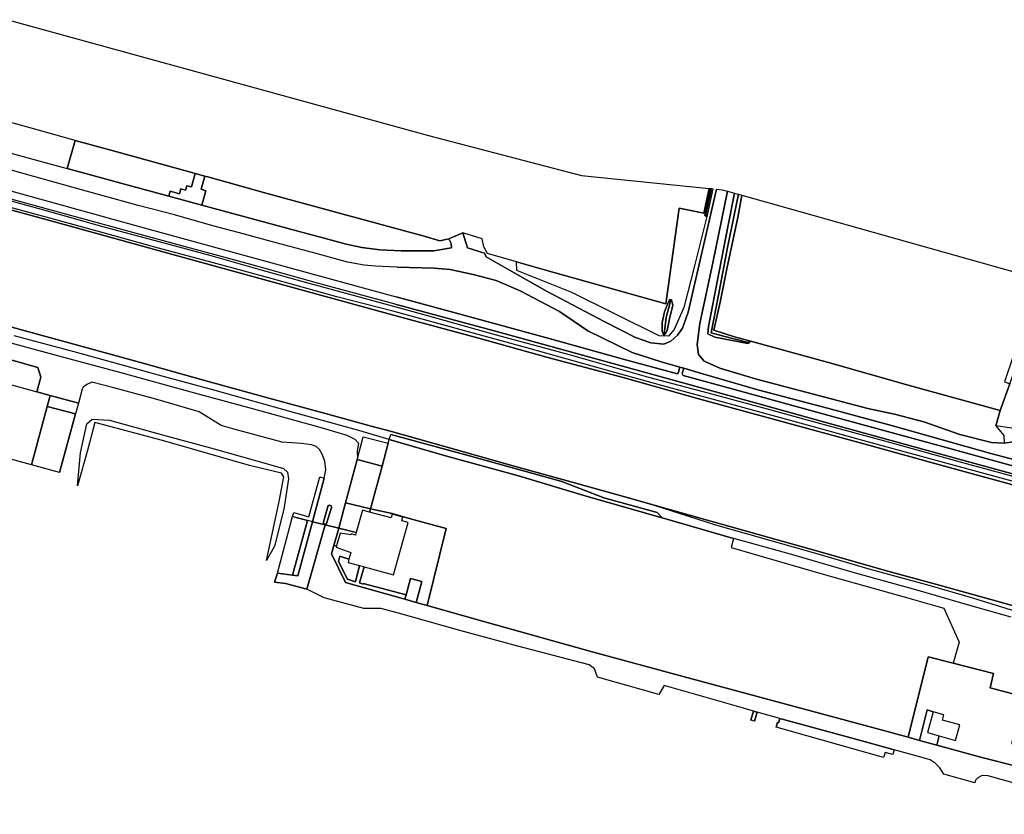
# Model space of a CAD drawing. Extents: x -26035517 to 31750492, y -9237385 to 8160032.
# Tile 54 of 256: x -21052491 to -20645771, y 1913336 to 2241474. Entities that reach past the tile are written whole.
import ezdxf

# ---------------------------------------------------------------- set-up
doc = ezdxf.new("R2010")
doc.units = 0
doc.layers.add('T-25', color=7, linetype='CONTINUOUS')

msp = doc.modelspace()

# ---------------------------------------------------------------- linework, layer by layer
at = {"layer": 'T-25', "color": 9}
for points in [[(-21057339, 2241474, 6450), (-20883601, 2193674, 6170), (-20820465, 2177153, 6263), (-20767743, 2171817, 6123), (-20769928, 2161597, 6123), (-20780038, 2163664, 6063), (-20785567, 2124199, 5957), (-20834720, 2137858, 6050), (-20847275, 2141464, 6202), (-20859229, 2144898, 6347), (-20860829, 2147651, 6230), (-20861507, 2151004, 6190), (-20869497, 2153515, 6257), (-20875229, 2150949, 6280), (-20878895, 2150115, 6360), (-20885432, 2152124, 6113), (-20919424, 2161301, 6113), (-20950221, 2169765, 6270), (-20974728, 2176588, 6277), (-20976038, 2176925, 6277), (-20980022, 2177948, 6277), (-20980445, 2178057, 6277), (-21014799, 2187553, 6203), (-21029568, 2191653, 6262), (-21047266, 2196567, 6333), (-21068328, 2202324, 6333)], [(-21101342, 2199033, 6465), (-21093583, 2196789, 6463), (-21061777, 2187864, 6457), (-21034921, 2180574, 6460), (-21032826, 2179998, 6458), (-21007706, 2173093, 6430), (-20990854, 2168618, 6450), (-20977238, 2164940, 6447), (-20937097, 2153941, 6430), (-20926786, 2151189, 6453), (-20917689, 2148789, 6427), (-20911115, 2147339, 6400), (-20903758, 2146421, 6377), (-20894965, 2146026, 6383)], [(-20896565, 2139303, 6477), (-20905468, 2139698, 6473), (-20910176, 2140124, 6467), (-20917071, 2141409, 6457), (-20929995, 2144885, 6480), (-20948660, 2149851, 6463), (-20959573, 2152961, 6463), (-20972754, 2156411, 6463), (-20988587, 2160870, 6507), (-21003596, 2164759, 6500), (-21026899, 2171228, 6537), (-21050058, 2177623, 6530), (-21072147, 2183866, 6537), (-21098743, 2191126, 6543), (-21101342, 2191891, 6542)], [(-21029568, 2191653, 6262), (-21032826, 2179998, 6458)], [(-21061777, 2187864, 6457), (-21034921, 2180574, 6460), (-21032826, 2179998, 6458), (-21007706, 2173093, 6430), (-20990854, 2168618, 6450), (-20977238, 2164940, 6447), (-20937097, 2153941, 6430), (-20926786, 2151189, 6453), (-20917689, 2148789, 6427), (-20911115, 2147339, 6400), (-20903758, 2146421, 6377), (-20894965, 2146026, 6383), (-20881462, 2145965, 6490), (-20874116, 2147244, 6490), (-20874322, 2149099, 6377), (-20875229, 2150949, 6280), (-20869497, 2153515, 6257), (-20867450, 2147298, 6410), (-20860544, 2144998, 6417), (-20859838, 2143513, 6447), (-20850182, 2138084, 6440), (-20834579, 2129181, 6360), (-20811125, 2116778, 6243), (-20798165, 2110228, 6310), (-20791822, 2108041, 6343), (-20786396, 2107540, 6360), (-20783479, 2108694, 6357), (-20780824, 2111180, 6353), (-20778756, 2114043, 6347), (-20776329, 2120752, 6340), (-20769564, 2149987, 6377), (-20764695, 2171509, 6287), (-20762368, 2171273, 6267), (-20760092, 2170634, 6177), (-20766041, 2141802, 6350), (-20771504, 2116049, 6407), (-20772703, 2107397, 6430), (-20772077, 2103188, 6400), (-20769772, 2100451, 6400), (-20763233, 2097600, 6440), (-20748096, 2093013, 6583), (-20702157, 2080919, 6703), (-20691173, 2078635, 6717), (-20678947, 2075425, 6663), (-20664175, 2070184, 6650), (-20651123, 2066809, 6553), (-20645847, 2066563, 6543), (-20639233, 2067581, 6510)], [(-21101342, 2183045, 6651), (-21090334, 2180027, 6647), (-21065783, 2173358, 6637), (-21035292, 2164966, 6643), (-21002546, 2155941, 6640), (-20968415, 2146617, 6660), (-20929785, 2135988, 6567), (-20896975, 2126999, 6583)], [(-20617845, 2053554, 6847), (-20651358, 2062286, 6780), (-20692363, 2073848, 6787), (-20718805, 2081058, 6740), (-20747560, 2088634, 6687), (-20770814, 2095345, 6580), (-20778182, 2097503, 6571), (-20779820, 2097983, 6569), (-20787470, 2100223, 6560), (-20799454, 2104064, 6453), (-20817809, 2113033, 6400), (-20829553, 2120935, 6437), (-20845727, 2129558, 6490), (-20855711, 2133805, 6513), (-20865210, 2136255, 6513), (-20874669, 2138262, 6513), (-20881237, 2138923, 6493), (-20896565, 2139303, 6477), (-20905468, 2139698, 6473), (-20910176, 2140124, 6467), (-20917071, 2141409, 6457), (-20929995, 2144885, 6480), (-20948660, 2149851, 6463), (-20959573, 2152961, 6463), (-20972754, 2156411, 6463), (-20988587, 2160870, 6507), (-21003596, 2164759, 6500), (-21026899, 2171228, 6537), (-21050058, 2177623, 6530), (-21072147, 2183866, 6537)], [(-20897367, 2123951, 6603), (-20929412, 2132698, 6603), (-20957024, 2140335, 6600), (-20987079, 2148565, 6597), (-21004215, 2153227, 6613), (-21032492, 2160952, 6607), (-21066165, 2170153, 6607), (-21101020, 2179803, 6607), (-21101342, 2179891, 6608)], [(-20990854, 2168618, 6450), (-20990288, 2170699, 6497), (-20986419, 2169612, 6440), (-20985889, 2171562, 6393), (-20983966, 2171048, 6393), (-20983414, 2172931, 6373), (-20981457, 2172474, 6310), (-20980022, 2177948, 6277)], [(-20974728, 2176588, 6277), (-20976038, 2176925, 6277), (-20980022, 2177948, 6277), (-20980445, 2178057, 6277)], [(-20976038, 2176925, 6277), (-20977530, 2171424, 6323), (-20975597, 2170839, 6337), (-20977238, 2164940, 6447)], [(-20896633, 2119058, 5473), (-20926226, 2127223, 5473), (-20962784, 2137191, 5487), (-20992852, 2145463, 5487), (-21032669, 2156513, 5487), (-21070923, 2166939, 5490), (-21101342, 2175232, 5490)], [(-21065783, 2173358, 6637), (-21035292, 2164966, 6643), (-21002546, 2155941, 6640), (-20968415, 2146617, 6660), (-20929785, 2135988, 6567), (-20896975, 2126999, 6583), (-20869540, 2119639, 6673), (-20833797, 2109804, 6693), (-20803254, 2101323, 6723), (-20780828, 2095258, 6643), (-20780417, 2095860, 6643), (-20779820, 2097983, 6569), (-20778182, 2097503, 6571), (-20778901, 2095425, 6710), (-20778492, 2094512, 6710), (-20758737, 2089115, 6733), (-20716682, 2077618, 6790), (-20671349, 2065173, 6810), (-20631377, 2054232, 6750)], [(-20622280, 2048491, 6697), (-20666451, 2060596, 6700), (-20714515, 2073748, 6733), (-20749660, 2083568, 6723), (-20788455, 2094255, 6720), (-20818545, 2102472, 6720), (-20856524, 2112928, 6713), (-20897367, 2123951, 6603), (-20929412, 2132698, 6603), (-20957024, 2140335, 6600), (-20987079, 2148565, 6597), (-21004215, 2153227, 6613), (-21032492, 2160952, 6607), (-21066165, 2170153, 6607)], [(-21065228, 2169120, 6580), (-21041182, 2162489, 6590), (-21017754, 2155945, 6563), (-20992404, 2149132, 6550), (-20973532, 2144033, 6567), (-20953274, 2138374, 6537), (-20935516, 2133322, 6513), (-20914806, 2127717, 6513), (-20900143, 2123744, 6533), (-20884568, 2119427, 6690), (-20855679, 2111296, 6690), (-20825524, 2103148, 6693), (-20792725, 2093891, 6693), (-20770314, 2087932, 6703), (-20743722, 2080818, 6727), (-20721636, 2074779, 6727), (-20693813, 2067129, 6707), (-20663030, 2058623, 6700), (-20635683, 2051239, 6673)], [(-20764695, 2171509, 6287), (-20769564, 2149987, 6377), (-20776329, 2120752, 6340), (-20778756, 2114043, 6347), (-20780824, 2111180, 6353), (-20783479, 2108694, 6357), (-20786396, 2107540, 6360), (-20791822, 2108041, 6343), (-20798165, 2110228, 6310), (-20811125, 2116778, 6243), (-20834579, 2129181, 6360), (-20850182, 2138084, 6440), (-20859838, 2143513, 6447), (-20860544, 2144998, 6417), (-20867450, 2147298, 6410), (-20869497, 2153515, 6257)], [(-20544295, 2037503, 6760), (-20579648, 2047760, 6760), (-20611873, 2056947, 6770), (-20629160, 2061412, 6693), (-20631178, 2063064, 6620), (-20631306, 2065645, 6523), (-20629283, 2067965, 6473), (-20631084, 2069481, 6447), (-20639233, 2067581, 6510), (-20645847, 2066563, 6543), (-20651123, 2066809, 6553), (-20664175, 2070184, 6650), (-20678947, 2075425, 6663), (-20691173, 2078635, 6717), (-20702157, 2080919, 6703), (-20748096, 2093013, 6583), (-20763233, 2097600, 6440), (-20769772, 2100451, 6400), (-20772077, 2103188, 6400), (-20772703, 2107397, 6430), (-20771504, 2116049, 6407), (-20766041, 2141802, 6350), (-20760092, 2170634, 6177)], [(-21070923, 2166939, 5490), (-21032669, 2156513, 5487), (-20992852, 2145463, 5487), (-20962784, 2137191, 5487), (-20926226, 2127223, 5473), (-20896633, 2119058, 5473), (-20863327, 2110112, 5667), (-20834319, 2101982, 5667), (-20803270, 2093781, 5653), (-20772478, 2085018, 5643), (-20742152, 2076825, 5643), (-20700701, 2065468, 5637), (-20671965, 2057457, 5627), (-20636713, 2047826, 5627)], [(-20635973, 2049050, 5827), (-20667871, 2057772, 5827), (-20701769, 2066960, 5827), (-20732606, 2075486, 5793), (-20764323, 2084176, 5780), (-20785331, 2089896, 5810), (-20811673, 2097147, 5810), (-20842944, 2105915, 5843), (-20867618, 2112666, 5843), (-20897854, 2120906, 5533), (-20897854, 2120906, 5533), (-20921531, 2127096, 5543), (-20950130, 2135034, 5557), (-20973044, 2141256, 5603), (-20995186, 2147110, 5600), (-21017461, 2153295, 5643), (-21040003, 2159481, 5583), (-21064532, 2166155, 5547)], [(-20768461, 2160783, 6093), (-20773683, 2139800, 6227), (-20778156, 2122687, 6360), (-20782090, 2113576, 6380), (-20784535, 2110718, 6383), (-20788358, 2110882, 6307), (-20824405, 2128768, 6307), (-20847142, 2137919, 6310), (-20847275, 2141464, 6202)], [(-20869497, 2153515, 6257), (-20875229, 2150949, 6280)], [(-20875229, 2150949, 6280), (-20874322, 2149099, 6377), (-20874116, 2147244, 6490), (-20881462, 2145965, 6490), (-20894965, 2146026, 6383)], [(-20896565, 2139303, 6477), (-20881237, 2138923, 6493), (-20874669, 2138262, 6513), (-20865210, 2136255, 6513), (-20855711, 2133805, 6513), (-20845727, 2129558, 6490), (-20829553, 2120935, 6437), (-20817809, 2113033, 6400), (-20799454, 2104064, 6453), (-20787470, 2100223, 6560), (-20779820, 2097983, 6569), (-20778182, 2097503, 6571), (-20770814, 2095345, 6580), (-20747560, 2088634, 6687), (-20718805, 2081058, 6740), (-20692363, 2073848, 6787), (-20651358, 2062286, 6780), (-20617845, 2053554, 6847), (-20588827, 2045610, 6847), (-20559573, 2037336, 6783), (-20541937, 2032229, 6713)], [(-21101342, 2126849, 5467), (-21083338, 2121886, 5467), (-21057251, 2114861, 5467), (-21023039, 2105530, 5467), (-21001006, 2099480, 5467), (-20976589, 2092683, 5467), (-20949635, 2085177, 5467), (-20925141, 2078512, 5467), (-20907254, 2073624, 5467)], [(-20897367, 2123951, 6603), (-20856524, 2112928, 6713), (-20818545, 2102472, 6720), (-20788455, 2094255, 6720), (-20749660, 2083568, 6723), (-20714515, 2073748, 6733), (-20666451, 2060596, 6700), (-20622280, 2048491, 6697), (-20575393, 2035608, 6703), (-20539011, 2025621, 6670)], [(-20779820, 2097983, 6569), (-20780417, 2095860, 6643), (-20780828, 2095258, 6643), (-20803254, 2101323, 6723), (-20833797, 2109804, 6693), (-20869540, 2119639, 6673), (-20896975, 2126999, 6583)], [(-21101342, 2120376, 7067), (-21092353, 2117953, 7063), (-21065925, 2110710, 7067), (-21035862, 2102498, 7063), (-21011275, 2095862, 7023), (-20980340, 2087320, 7027), (-20956929, 2081082, 7003), (-20928508, 2073188, 6997), (-20917396, 2069967, 6980), (-20914096, 2068295, 7007)], [(-20546939, 2023353, 5620), (-20579678, 2032146, 5620), (-20603574, 2038597, 5623), (-20636713, 2047826, 5627), (-20671965, 2057457, 5627), (-20700701, 2065468, 5637), (-20742152, 2076825, 5643), (-20772478, 2085018, 5643), (-20803270, 2093781, 5653), (-20834319, 2101982, 5667), (-20863327, 2110112, 5667), (-20896633, 2119058, 5473)], [(-21101342, 2112840, 6996), (-21100445, 2113223, 6990), (-21073787, 2105934, 6967), (-21045049, 2097839, 6963), (-21043784, 2093807, 6977), (-21045455, 2087775, 6867)], [(-20639636, 1998797, 5470), (-20648889, 2001299, 5470), (-20673585, 2008207, 5467), (-20695413, 2014202, 5467), (-20720878, 2021462, 5467), (-20743516, 2027776, 5467), (-20774785, 2036626, 5473), (-20790451, 2041029, 5473), (-20802498, 2044414, 5473), (-20826785, 2051130, 5473), (-20848204, 2057144, 5473), (-20872019, 2063822, 5473), (-20898855, 2071386, 5390), (-20907254, 2073624, 5467), (-20925141, 2078512, 5467), (-20949635, 2085177, 5467), (-20976589, 2092683, 5467), (-21001006, 2099480, 5467), (-21023039, 2105530, 5467), (-21057251, 2114861, 5467)], [(-21057251, 2114861, 5467), (-21023039, 2105530, 5467), (-21001006, 2099480, 5467), (-20976589, 2092683, 5467), (-20949635, 2085177, 5467), (-20925141, 2078512, 5467), (-20907254, 2073624, 5467), (-20898855, 2071386, 5390), (-20872019, 2063822, 5473), (-20848204, 2057144, 5473), (-20826785, 2051130, 5473), (-20802498, 2044414, 5473), (-20790451, 2041029, 5473), (-20765053, 2032943, 5667), (-20752433, 2029240, 5660), (-20722863, 2020908, 5640), (-20701684, 2014665, 5760), (-20677011, 2007911, 5673), (-20658957, 2002733, 5690), (-20641095, 1997281, 5747)], [(-20642996, 1994786, 6960), (-20660070, 1999555, 6997), (-20682355, 2005976, 7010), (-20708233, 2013191, 7060), (-20733113, 2020505, 7027), (-20757500, 2027250, 7077), (-20757605, 2027280, 7077), (-20785226, 2035219, 7070), (-20787050, 2035735, 7071), (-20818545, 2044651, 7087), (-20846457, 2053131, 7063), (-20876580, 2061380, 6953), (-20899848, 2068117, 6933), (-20912347, 2071768, 6867), (-20912347, 2071768, 6867), (-20939408, 2079301, 6747), (-20971811, 2088310, 6727), (-20995139, 2094734, 6783), (-21029997, 2104271, 6790), (-21054729, 2110984, 6843)], [(-21065925, 2110710, 7067), (-21035862, 2102498, 7063), (-21011275, 2095862, 7023), (-20980340, 2087320, 7027), (-20956929, 2081082, 7003), (-20928508, 2073188, 6997), (-20917396, 2069967, 6980), (-20914096, 2068295, 7007), (-20912594, 2066628, 7063), (-20913062, 2063420, 7050), (-20912965, 2060320, 7006), (-20913093, 2059838, 7007), (-20917870, 2041918, 7023), (-20920687, 2031470, 7062), (-20926366, 2032832, 7193), (-20931478, 2034145, 7186), (-20926675, 2052198, 7063), (-20925970, 2055629, 7030), (-20926485, 2059177, 7010), (-20927494, 2062085, 6973), (-20928642, 2063936, 6960), (-20930069, 2065227, 6933), (-20932000, 2065904, 6907), (-20936079, 2066484, 6893), (-20944043, 2067012, 6833), (-20963471, 2072251, 6877), (-20969291, 2073893, 6880), (-20978383, 2079607, 6947), (-20996221, 2084822, 6957), (-21013556, 2089458, 6963), (-21022751, 2091778, 6963), (-21024777, 2090879, 6963), (-21026215, 2089705, 6977), (-21026674, 2088843, 6983), (-21028141, 2083161, 6834), (-21029120, 2083426, 6830), (-21039898, 2086307, 6853), (-21045455, 2087775, 6867), (-21043784, 2093807, 6977), (-21045049, 2097839, 6963), (-21073787, 2105934, 6967)], [(-20751610, 2109030, 6067), (-20718416, 2099966, 5973), (-20685472, 2090490, 6100), (-20647445, 2080101, 6123)], [(-20542693, 2029988, 6717), (-20588235, 2042437, 6713), (-20631377, 2054232, 6750), (-20671349, 2065173, 6810), (-20716682, 2077618, 6790), (-20758737, 2089115, 6733), (-20778492, 2094512, 6710), (-20778901, 2095425, 6710), (-20778182, 2097503, 6571)], [(-20926675, 2052198, 7063), (-20925970, 2055629, 7030), (-20926485, 2059177, 7010), (-20927494, 2062085, 6973), (-20928642, 2063936, 6960), (-20930069, 2065227, 6933), (-20932000, 2065904, 6907), (-20936079, 2066484, 6893), (-20944043, 2067012, 6833), (-20963471, 2072251, 6877), (-20969291, 2073893, 6880), (-20978383, 2079607, 6947), (-20996221, 2084822, 6957), (-21013556, 2089458, 6963), (-21022751, 2091778, 6963), (-21024777, 2090879, 6963), (-21026215, 2089705, 6977), (-21026674, 2088843, 6983), (-21028141, 2083161, 6834), (-21029447, 2078646, 6417)], [(-21045455, 2087775, 6867), (-21039898, 2086307, 6853), (-21029120, 2083426, 6830)], [(-21039898, 2086307, 6853), (-21041100, 2081717, 6393), (-21047644, 2057625, 7010)], [(-21041100, 2081717, 6393), (-21029447, 2078646, 6417)], [(-21036035, 2054475, 7010), (-21029447, 2078646, 6417)], [(-20898855, 2071386, 5390), (-20907254, 2073624, 5467)], [(-20898855, 2071386, 5390), (-20872019, 2063822, 5473), (-20848204, 2057144, 5473), (-20826785, 2051130, 5473), (-20802498, 2044414, 5473), (-20790451, 2041029, 5473), (-20774785, 2036626, 5473), (-20743516, 2027776, 5467), (-20720878, 2021462, 5467), (-20695413, 2014202, 5467), (-20673585, 2008207, 5467), (-20648889, 2001299, 5470), (-20639636, 1998797, 5470), (-20635384, 1988391, 5480), (-20629904, 1976247, 5480)], [(-20649329, 2073779, 6323), (-20645952, 2069718, 6460), (-20645847, 2066563, 6543)], [(-20914096, 2068295, 7007), (-20912594, 2066628, 7063), (-20913062, 2063420, 7050), (-20912965, 2060320, 7006)], [(-20787050, 2035735, 7071), (-20789170, 2037924, 6527), (-20811192, 2044081, 6490), (-20828517, 2050795, 5937), (-20867191, 2061509, 5993), (-20899221, 2070180, 5959)], [(-20917870, 2041918, 7023), (-20913093, 2059838, 7007)], [(-20939282, 2037964, 7094), (-20933022, 2036238, 7143), (-20928520, 2052764, 7140), (-20926675, 2052198, 7063), (-20931478, 2034145, 7186), (-20937635, 2011772, 7013), (-20939781, 2012066, 6965), (-20946006, 2012919, 6827)], [(-20923672, 2020870, 7080), (-20922679, 2024395, 7074), (-20920687, 2031470, 7062), (-20917870, 2041918, 7023), (-20907594, 2039469, 7027)], [(-20925158, 2040433, 7193), (-20924866, 2040839, 7193), (-20924416, 2040965, 7193), (-20924143, 2040905, 7193), (-20923862, 2040719, 7193), (-20923734, 2040433, 7193), (-20923745, 2040010, 7193), (-20925698, 2033443, 7193), (-20925957, 2033157, 7193), (-20926363, 2033109, 7193), (-20926692, 2033238, 7193), (-20926959, 2033451, 7193), (-20926968, 2033917, 7193), (-20925158, 2040433, 7193)], [(-20907594, 2039469, 7027), (-20898590, 2037583, 7100), (-20891059, 2035419, 7113), (-20876370, 2031404, 7113)], [(-20933590, 2034688, 7180), (-20939781, 2012066, 6965)], [(-20926366, 2032832, 7193), (-20931478, 2034145, 7186), (-20933398, 2034638, 7183)], [(-20632721, 1923678, 7020), (-20652928, 1929356, 7020), (-20655228, 1929169, 7020), (-20656717, 1928357, 6973), (-20657666, 1927374, 6940), (-20657938, 1926317, 6940), (-20670725, 1929895, 7057), (-20672365, 1932590, 7067), (-20674308, 1934460, 7090), (-20676444, 1935774, 7090), (-20680198, 1936920, 7087), (-20691316, 1939980, 7088), (-20703088, 1943221, 7090), (-20728829, 1950306, 7080), (-20738520, 1952951, 7080), (-20747791, 1955524, 7080), (-20749418, 1955976, 7080), (-20754525, 1957393, 7080), (-20786268, 1966461, 7093), (-20788481, 1962849, 7093), (-20813752, 1969920, 7093), (-20815008, 1973363, 7093), (-20817252, 1975034, 7093), (-20846777, 1982757, 7093), (-20870724, 1989213, 7073), (-20896034, 1996414, 6983), (-20903286, 1998358, 6970), (-20910397, 1998339, 6970), (-20926719, 2002677, 6970), (-20933854, 2006329, 7000), (-20926366, 2032832, 7193), (-20920687, 2031470, 7062), (-20922679, 2024395, 7074), (-20923672, 2020870, 7080), (-20917932, 2009121, 6960), (-20893418, 2002146, 7043), (-20888653, 2000793, 7044), (-20884192, 1999526, 7044), (-20862342, 1993320, 7047), (-20815953, 1980382, 7123), (-20778393, 1970246, 7100), (-20735983, 1958778, 7017), (-20700185, 1949166, 6997), (-20685550, 1945153, 7007), (-20685550, 1945153, 7007), (-20680774, 1943844, 7010), (-20673708, 1941906, 7014), (-20654539, 1936650, 7027), (-20641418, 1933371, 6993)], [(-20926366, 2032832, 7193), (-20920687, 2031470, 7062), (-20919568, 2031174, 7067)], [(-20757605, 2027280, 7077), (-20758550, 2023564, 7153), (-20720598, 2012497, 7150), (-20686129, 2002899, 7170), (-20670793, 1998490, 7163), (-20664466, 1984452, 7163), (-20666902, 1975769, 7049)], [(-20922679, 2024395, 7074), (-20921597, 2024144, 7083)], [(-20923672, 2020870, 7080), (-20917932, 2009121, 6960), (-20893418, 2002146, 7043), (-20888653, 2000793, 7044), (-20884192, 1999526, 7044), (-20862342, 1993320, 7047), (-20815953, 1980382, 7123), (-20778393, 1970246, 7100), (-20735983, 1958778, 7017), (-20700185, 1949166, 6997), (-20685550, 1945153, 7007), (-20680774, 1943844, 7010), (-20673708, 1941906, 7014), (-20654539, 1936650, 7027), (-20641418, 1933371, 6993)], [(-20916468, 2018687, 6937), (-20920223, 2019916, 6980), (-20920746, 2017673, 7037), (-20917063, 2010379, 7010), (-20913761, 2009404, 7013), (-20912074, 2016045, 7153)], [(-20910242, 2015539, 7100), (-20912181, 2008877, 7050), (-20910659, 2008423, 7050), (-20910568, 2008665, 7050), (-20892850, 2004004, 7047), (-20893418, 2002146, 7043)], [(-20946006, 2012919, 6827), (-20947172, 2009138, 6840)], [(-20892850, 2004004, 7047), (-20890998, 2010736, 7040), (-20886423, 2009478, 7040), (-20888653, 2000793, 7044)], [(-20947172, 2009138, 6840), (-20942754, 2008708, 6890), (-20933854, 2006329, 7000)], [(-20813752, 1969920, 7093), (-20815008, 1973363, 7093), (-20817252, 1975034, 7093), (-20846777, 1982757, 7093), (-20870724, 1989213, 7073), (-20896034, 1996414, 6983), (-20903286, 1998358, 6970), (-20910397, 1998339, 6970), (-20926719, 2002677, 6970), (-20933854, 2006329, 7000)], [(-20637601, 1961849, 7063), (-20651607, 1965501, 7090), (-20650194, 1971504, 7160), (-20666902, 1975769, 7049), (-20677292, 1978422, 6980), (-20685550, 1945153, 7007)], [(-20670725, 1929895, 7057), (-20672365, 1932590, 7067), (-20674308, 1934460, 7090), (-20676444, 1935774, 7090), (-20680198, 1936920, 7087), (-20691316, 1939980, 7088), (-20703088, 1943221, 7090), (-20728829, 1950306, 7080), (-20738520, 1952951, 7080), (-20747791, 1955524, 7080), (-20749418, 1955976, 7080), (-20754525, 1957393, 7080), (-20786268, 1966461, 7093), (-20788481, 1962849, 7093)], [(-20675135, 1955707, 6943), (-20677703, 1956411, 6943), (-20680774, 1943844, 7010)], [(-20749418, 1955976, 7080), (-20750476, 1952213, 7173)], [(-20748900, 1951772, 7173), (-20747791, 1955524, 7080)], [(-20738520, 1952951, 7080), (-20739071, 1951068, 7060), (-20739487, 1951189, 7060), (-20739974, 1949274, 7060)], [(-20673708, 1941906, 7014), (-20672689, 1945733, 7060)], [(-20691316, 1939980, 7088), (-20691844, 1938019, 7060), (-20695038, 1938806, 7060), (-20695622, 1936862, 7060)], [(-20611552, 1913336, 7123), (-20611914, 1915023, 7123), (-20612975, 1916599, 7110), (-20614861, 1918408, 7107), (-20617525, 1919698, 7097), (-20632721, 1923678, 7020), (-20652928, 1929356, 7020), (-20655228, 1929169, 7020), (-20656717, 1928357, 6973), (-20657666, 1927374, 6940), (-20657938, 1926317, 6940)]]:
    msp.add_polyline3d(points, dxfattribs=at)
for points in [[(-20980022, 2177948, 6277), (-20981457, 2172474, 6310), (-20983414, 2172931, 6373), (-20983966, 2171048, 6393), (-20985889, 2171562, 6393), (-20986419, 2169612, 6440), (-20990288, 2170699, 6497), (-20990854, 2168618, 6450), (-21007706, 2173093, 6430), (-21032826, 2179998, 6458), (-21029568, 2191653, 6262), (-21014799, 2187553, 6203), (-20980445, 2178057, 6277), (-20980022, 2177948, 6277)], [(-20990854, 2168618, 6450), (-20990288, 2170699, 6497), (-20986419, 2169612, 6440), (-20985889, 2171562, 6393), (-20983966, 2171048, 6393), (-20983414, 2172931, 6373), (-20981457, 2172474, 6310), (-20980022, 2177948, 6277), (-20976038, 2176925, 6277), (-20977530, 2171424, 6323), (-20975597, 2170839, 6337), (-20977238, 2164940, 6447), (-20990854, 2168618, 6450)], [(-20875229, 2150949, 6280), (-20874322, 2149099, 6377), (-20874116, 2147244, 6490), (-20881462, 2145965, 6490), (-20894965, 2146026, 6383), (-20903758, 2146421, 6377), (-20911115, 2147339, 6400), (-20917689, 2148789, 6427), (-20926786, 2151189, 6453), (-20937097, 2153941, 6430), (-20977238, 2164940, 6447), (-20975597, 2170839, 6337), (-20977530, 2171424, 6323), (-20976038, 2176925, 6277), (-20974728, 2176588, 6277), (-20950221, 2169765, 6270), (-20919424, 2161301, 6113), (-20885432, 2152124, 6113), (-20878895, 2150115, 6360), (-20875229, 2150949, 6280)], [(-20847275, 2141464, 6202), (-20834720, 2137858, 6050), (-20785567, 2124199, 5957), (-20780038, 2163664, 6063), (-20769928, 2161597, 6123), (-20767743, 2171817, 6123), (-20767326, 2171775, 6113), (-20769539, 2160659, 6093), (-20769066, 2160229, 6093), (-20768461, 2160783, 6093), (-20773683, 2139800, 6227), (-20778156, 2122687, 6360), (-20782090, 2113576, 6380), (-20784535, 2110718, 6383), (-20788358, 2110882, 6307), (-20824405, 2128768, 6307), (-20847142, 2137919, 6310), (-20847275, 2141464, 6202)], [(-20647445, 2080101, 6123), (-20649329, 2073779, 6323), (-20645952, 2069718, 6460), (-20645847, 2066563, 6543), (-20651123, 2066809, 6553), (-20664175, 2070184, 6650), (-20678947, 2075425, 6663), (-20691173, 2078635, 6717), (-20702157, 2080919, 6703), (-20748096, 2093013, 6583), (-20763233, 2097600, 6440), (-20769772, 2100451, 6400), (-20772077, 2103188, 6400), (-20772703, 2107397, 6430), (-20771504, 2116049, 6407), (-20766041, 2141802, 6350), (-20760092, 2170634, 6177), (-20757238, 2169832, 5793), (-20759891, 2156692, 5827), (-20764450, 2133170, 5997), (-20767943, 2114790, 6037), (-20768172, 2111697, 6063), (-20765292, 2110404, 6043), (-20751726, 2107692, 6067), (-20750896, 2108214, 6067), (-20751610, 2109030, 6067), (-20718416, 2099966, 5973), (-20685472, 2090490, 6100), (-20647445, 2080101, 6123)], [(-20766726, 2171714, 5810), (-20769016, 2160969, 5810), (-20769066, 2160229, 6093), (-20769539, 2160659, 6093), (-20767326, 2171775, 6113), (-20766726, 2171714, 5810)], [(-20766126, 2171653, 6107), (-20768461, 2160783, 6093), (-20769066, 2160229, 6093), (-20769016, 2160969, 5810), (-20766726, 2171714, 5810), (-20766126, 2171653, 6107)], [(-20755581, 2169367, 5440), (-20760079, 2147451, 5440), (-20763987, 2127017, 5377), (-20766868, 2112163, 5503), (-20761808, 2110782, 5563), (-20752091, 2108350, 5633), (-20750896, 2108214, 6067), (-20751726, 2107692, 6067), (-20765292, 2110404, 6043), (-20768172, 2111697, 6063), (-20767943, 2114790, 6037), (-20764450, 2133170, 5997), (-20759891, 2156692, 5827), (-20757238, 2169832, 5793), (-20755581, 2169367, 5440)], [(-20754192, 2168976, 5967), (-20755886, 2159763, 5987), (-20760252, 2139237, 5960), (-20763209, 2124879, 5930), (-20765732, 2113224, 5957), (-20757212, 2110536, 5960), (-20751610, 2109030, 6067), (-20750896, 2108214, 6067), (-20752091, 2108350, 5633), (-20761808, 2110782, 5563), (-20766868, 2112163, 5503), (-20763987, 2127017, 5377), (-20760079, 2147451, 5440), (-20755581, 2169367, 5440), (-20754192, 2168976, 5967)], [(-20631485, 2134506, 6137), (-20638576, 2113079, 6143), (-20645696, 2091976, 6077), (-20643434, 2091115, 6030), (-20647445, 2080101, 6123), (-20685472, 2090490, 6100), (-20718416, 2099966, 5973), (-20751610, 2109030, 6067), (-20757212, 2110536, 5960), (-20765732, 2113224, 5957), (-20763209, 2124879, 5930), (-20760252, 2139237, 5960), (-20755886, 2159763, 5987), (-20754192, 2168976, 5967), (-20631485, 2134506, 6137)], [(-20447285, 2074405, 6763), (-20462592, 2075939, 6180), (-20479538, 2077367, 6077), (-20502023, 2078013, 6087), (-20501483, 2074222, 6259), (-20507335, 2075236, 6237), (-20519219, 2074974, 6227), (-20548965, 2072469, 6243), (-20590667, 2069980, 6233), (-20633952, 2071856, 6427), (-20638031, 2072056, 6427), (-20649329, 2073779, 6323), (-20647445, 2080101, 6123), (-20643434, 2091115, 6030), (-20636704, 2110299, 5983), (-20628857, 2133768, 5973), (-20605662, 2127252, 6267), (-20499759, 2119193, 6017), (-20438170, 2107618, 6237), (-20447285, 2074405, 6763)], [(-20786348, 2111093, 6227), (-20785884, 2111593, 6227), (-20785102, 2113078, 6217), (-20783899, 2118666, 6170), (-20782715, 2123445, 6103), (-20783314, 2125761, 5973), (-20783663, 2125829, 5973), (-20783995, 2125893, 5973), (-20784582, 2124720, 5923), (-20786131, 2120839, 5967), (-20787039, 2116424, 6177), (-20787106, 2112865, 6230), (-20786348, 2111093, 6227)], [(-20786191, 2112789, 5767), (-20786348, 2111093, 6227), (-20787106, 2112865, 6230), (-20787039, 2116424, 6177), (-20786131, 2120839, 5967), (-20784582, 2124720, 5923), (-20783995, 2125893, 5973), (-20783663, 2125829, 5973), (-20783909, 2124195, 5830), (-20785405, 2118481, 5697), (-20786191, 2112789, 5767)], [(-20786191, 2112789, 5767), (-20786348, 2111093, 6227), (-20787106, 2112865, 6230), (-20787039, 2116424, 6177), (-20786131, 2120839, 5967), (-20784582, 2124720, 5923), (-20783995, 2125893, 5973), (-20783663, 2125829, 5973), (-20783909, 2124195, 5830), (-20785405, 2118481, 5697), (-20786191, 2112789, 5767)], [(-20786191, 2112789, 5767), (-20785405, 2118481, 5697), (-20783909, 2124195, 5830), (-20783663, 2125829, 5973), (-20783314, 2125761, 5973), (-20782715, 2123445, 6103), (-20783899, 2118666, 6170), (-20785102, 2113078, 6217), (-20785884, 2111593, 6227), (-20786348, 2111093, 6227), (-20786191, 2112789, 5767)], [(-20786191, 2112789, 5767), (-20785405, 2118481, 5697), (-20783909, 2124195, 5830), (-20783663, 2125829, 5973), (-20783314, 2125761, 5973), (-20782715, 2123445, 6103), (-20783899, 2118666, 6170), (-20785102, 2113078, 6217), (-20785884, 2111593, 6227), (-20786348, 2111093, 6227), (-20786191, 2112789, 5767)], [(-21100808, 2048989, 6583), (-21094184, 2072741, 6617), (-21090974, 2084327, 6724), (-21086865, 2099158, 6860), (-21045455, 2087775, 6867), (-21039898, 2086307, 6853), (-21041100, 2081717, 6393), (-21047644, 2057625, 7010), (-21059176, 2060755, 14910), (-21056387, 2070628, 10477), (-21063693, 2072704, 9350), (-21063302, 2074224, 9350), (-21065726, 2074851, 10367), (-21070187, 2082612, 10367), (-21077118, 2078596, 10367), (-21081986, 2079795, 10367), (-21089565, 2051579, 10300), (-21084899, 2050340, 10300), (-21086224, 2045017, 14883), (-21100808, 2048989, 6583)], [(-21041100, 2081717, 6393), (-21039898, 2086307, 6853), (-21029120, 2083426, 6830), (-21028141, 2083161, 6834), (-21029447, 2078646, 6417), (-21041100, 2081717, 6393)], [(-21047644, 2057625, 7010), (-21041100, 2081717, 6393), (-21029447, 2078646, 6417), (-21036035, 2054475, 7010), (-21047644, 2057625, 7010)], [(-20950524, 2018171, 6387), (-20945264, 2042578, 6240), (-20943450, 2052673, 6233), (-20944344, 2054159, 6233), (-20957622, 2057369, 6203), (-20993533, 2067748, 6173), (-21021476, 2075195, 6170), (-21024390, 2064073, 6147), (-21028673, 2048955, 6367), (-21027324, 2062569, 6590), (-21024821, 2074548, 6690), (-21022598, 2076552, 6763), (-21015400, 2076065, 6787), (-20993476, 2070075, 6893), (-20972220, 2064216, 6913), (-20948771, 2057615, 6977), (-20943544, 2056160, 7030), (-20941824, 2054625, 7000), (-20941418, 2051862, 7003), (-20943396, 2039339, 7047), (-20947217, 2024059, 6747), (-20950524, 2018171, 6387)], [(-20902828, 2057137, 6891), (-20913093, 2059838, 7007), (-20912965, 2060320, 7006), (-20910623, 2069154, 6980), (-20900280, 2066582, 7330), (-20902828, 2057137, 6891)], [(-20884192, 1999526, 7044), (-20876370, 2031404, 7113), (-20891059, 2035419, 7113), (-20898590, 2037583, 7100), (-20907594, 2039469, 7027), (-20902828, 2057137, 6891), (-20900280, 2066582, 7330), (-20900005, 2067601, 6810), (-20899848, 2068117, 6933), (-20876580, 2061380, 6953), (-20846457, 2053131, 7063), (-20818545, 2044651, 7087), (-20787050, 2035735, 7071), (-20785226, 2035219, 7070), (-20757605, 2027280, 7077), (-20758550, 2023564, 7153), (-20720598, 2012497, 7150), (-20686129, 2002899, 7170), (-20670793, 1998490, 7163), (-20664466, 1984452, 7163), (-20666902, 1975769, 7049), (-20677292, 1978422, 6980), (-20685550, 1945153, 7007), (-20700185, 1949166, 6997), (-20735983, 1958778, 7017), (-20778393, 1970246, 7100), (-20815953, 1980382, 7123), (-20862342, 1993320, 7047), (-20884192, 1999526, 7044)], [(-20899848, 2068117, 6933), (-20899221, 2070180, 5959), (-20867191, 2061509, 5993), (-20828517, 2050795, 5937), (-20811192, 2044081, 6490), (-20789170, 2037924, 6527), (-20787050, 2035735, 7071), (-20818545, 2044651, 7087), (-20846457, 2053131, 7063), (-20876580, 2061380, 6953), (-20899848, 2068117, 6933)], [(-20907594, 2039469, 7027), (-20917870, 2041918, 7023), (-20913093, 2059838, 7007), (-20902828, 2057137, 6891), (-20907594, 2039469, 7027)], [(-20939781, 2012066, 6965), (-20933590, 2034688, 7180), (-20939747, 2036277, 7100), (-20939282, 2037964, 7094), (-20933022, 2036238, 7143), (-20928520, 2052764, 7140), (-20926675, 2052198, 7063), (-20931478, 2034145, 7186), (-20937635, 2011772, 7013), (-20939781, 2012066, 6965)], [(-20917870, 2041918, 7023), (-20907594, 2039469, 7027), (-20907974, 2038168, 7080), (-20910868, 2038967, 10937), (-20913442, 2029644, 7067), (-20919568, 2031174, 7067), (-20920687, 2031470, 7062), (-20917870, 2041918, 7023)], [(-20925158, 2040433, 7193), (-20926968, 2033917, 7193), (-20926959, 2033451, 7193), (-20926692, 2033238, 7193), (-20926363, 2033109, 7193), (-20925957, 2033157, 7193), (-20925698, 2033443, 7193), (-20923745, 2040010, 7193), (-20923734, 2040433, 7193), (-20923862, 2040719, 7193), (-20924143, 2040905, 7193), (-20924416, 2040965, 7193), (-20924866, 2040839, 7193), (-20925158, 2040433, 7193)], [(-20923862, 2040719, 7193), (-20923734, 2040433, 7193), (-20923745, 2040010, 7193), (-20925698, 2033443, 7193), (-20925957, 2033157, 7193), (-20926363, 2033109, 7193), (-20926692, 2033238, 7193), (-20926959, 2033451, 7193), (-20926968, 2033917, 7193), (-20925158, 2040433, 7193), (-20924866, 2040839, 7193), (-20924416, 2040965, 7193), (-20924143, 2040905, 7193), (-20923862, 2040719, 7193)], [(-20888653, 2000793, 7044), (-20886423, 2009478, 7040), (-20890998, 2010736, 7040), (-20892850, 2004004, 7047), (-20910568, 2008665, 7050), (-20910659, 2008423, 7050), (-20912181, 2008877, 7050), (-20910242, 2015539, 7100), (-20898050, 2012173, 10840), (-20892084, 2033780, 11013), (-20894635, 2034485, 11040), (-20894190, 2036097, 9697), (-20898595, 2037314, 9750), (-20899040, 2035701, 10927), (-20907974, 2038168, 7080), (-20907594, 2039469, 7027), (-20898590, 2037583, 7100), (-20891059, 2035419, 7113), (-20876370, 2031404, 7113), (-20884192, 1999526, 7044), (-20888653, 2000793, 7044)], [(-20947172, 2009138, 6840), (-20946006, 2012919, 6827), (-20939781, 2012066, 6965), (-20937635, 2011772, 7013), (-20931478, 2034145, 7186), (-20926366, 2032832, 7193), (-20933854, 2006329, 7000), (-20942754, 2008708, 6890), (-20947172, 2009138, 6840)], [(-20939781, 2012066, 6965), (-20946006, 2012919, 6827), (-20939747, 2036277, 7100), (-20933590, 2034688, 7180), (-20939781, 2012066, 6965)], [(-20920687, 2031470, 7062), (-20919568, 2031174, 7067), (-20913442, 2029644, 7067), (-20913713, 2028664, 10200), (-20915610, 2029188, 10200), (-20915734, 2028740, 10200), (-20920140, 2029421, 10200), (-20921597, 2024144, 7083), (-20922679, 2024395, 7074), (-20920687, 2031470, 7062)], [(-20893418, 2002146, 7043), (-20917932, 2009121, 6960), (-20923672, 2020870, 7080), (-20922679, 2024395, 7074), (-20921597, 2024144, 7083), (-20921720, 2023698, 10200), (-20915718, 2021403, 10197), (-20916468, 2018687, 6937), (-20920223, 2019916, 6980), (-20920746, 2017673, 7037), (-20917063, 2010379, 7010), (-20913761, 2009404, 7013), (-20912074, 2016045, 7153), (-20910242, 2015539, 7100), (-20912181, 2008877, 7050), (-20910659, 2008423, 7050), (-20910568, 2008665, 7050), (-20892850, 2004004, 7047), (-20893418, 2002146, 7043)], [(-20912074, 2016045, 7153), (-20913761, 2009404, 7013), (-20917063, 2010379, 7010), (-20920746, 2017673, 7037), (-20920223, 2019916, 6980), (-20916468, 2018687, 6937), (-20916835, 2017359, 10840), (-20912074, 2016045, 7153)], [(-20893418, 2002146, 7043), (-20892850, 2004004, 7047), (-20890998, 2010736, 7040), (-20886423, 2009478, 7040), (-20888653, 2000793, 7044), (-20893418, 2002146, 7043)], [(-20666902, 1975769, 7049), (-20650194, 1971504, 7160), (-20651607, 1965501, 7090), (-20637601, 1961849, 7063), (-20642813, 1942566, 6957), (-20637270, 1940904, 6923), (-20639062, 1934315, 7007), (-20640969, 1934850, 6993), (-20641418, 1933371, 6993), (-20654539, 1936650, 7027), (-20673708, 1941906, 7014), (-20672689, 1945733, 7060), (-20665974, 1943860, 12580), (-20664198, 1950224, 12580), (-20671319, 1952210, 12590), (-20670690, 1954466, 9837), (-20675135, 1955707, 6943), (-20677703, 1956411, 6943), (-20680774, 1943844, 7010), (-20685550, 1945153, 7007), (-20677292, 1978422, 6980), (-20666902, 1975769, 7049)], [(-20680774, 1943844, 7010), (-20677703, 1956411, 6943), (-20675135, 1955707, 6943), (-20677540, 1947087, 12580), (-20672689, 1945733, 7060), (-20673708, 1941906, 7014), (-20680774, 1943844, 7010)], [(-20750476, 1952213, 7173), (-20749418, 1955976, 7080), (-20747791, 1955524, 7080), (-20748900, 1951772, 7173), (-20750476, 1952213, 7173)], [(-20739974, 1949274, 7060), (-20739487, 1951189, 7060), (-20739071, 1951068, 7060), (-20738520, 1952951, 7080), (-20728829, 1950306, 7080), (-20703088, 1943221, 7090), (-20691316, 1939980, 7088), (-20691844, 1938019, 7060), (-20695038, 1938806, 7060), (-20695622, 1936862, 7060), (-20739974, 1949274, 7060)]]:
    msp.add_polyline3d(points, close=True, dxfattribs=at)

doc.saveas('drawing.dxf')
